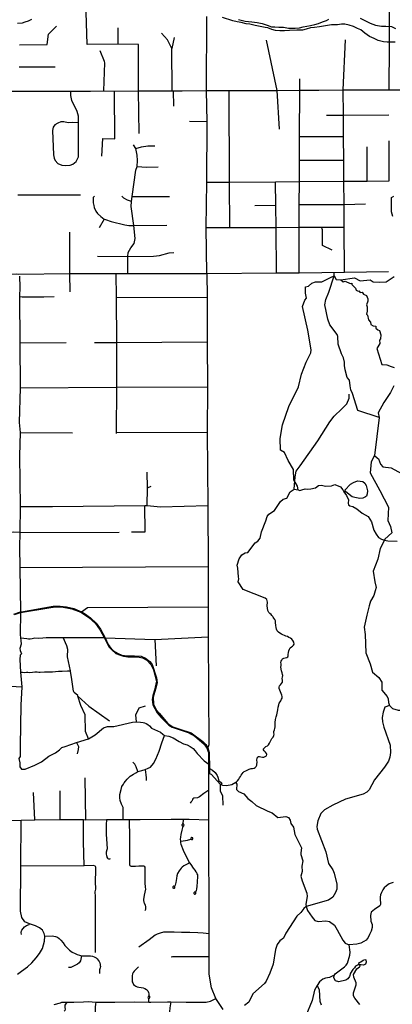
# Model space of a CAD drawing. Header units: millimetres. Extents: x 35 to 72953, y -43 to 70184.
# Tile 183 of 204: x 54024 to 57318, y 24199 to 32918. Entities that reach past the tile are written whole.
import ezdxf

# ---------------------------------------------------------------- set-up
doc = ezdxf.new("R2010")
doc.units = ezdxf.units.MM
for name, color, linetype in [('roads_2', 2, 'Continuous'), ('roads_3', 3, 'Continuous'), ('water', 7, 'Continuous')]:
    doc.layers.add(name, color=color, linetype=linetype)

msp = doc.modelspace()

# ---------------------------------------------------------------- linework, layer by layer
at = {"layer": 'roads_2'}
for points in [[(57290.7, 32295.12), (57293.94, 32695.01), (57294.86, 32900.34), (57292.64, 33231.43), (57292.85, 33366.93), (57290.2, 33508.18), (57291.61, 33608.14), (57290.29, 33844.69), (57290.54, 34025.31)], [(52416.18, 30661.79), (52735.44, 30660.66), (52867.21, 30660.21), (52975.44, 30661.87), (53135.6, 30661.81), (53215.41, 30661.98), (53347.36, 30661.83), (53505.4, 30663.24), (53683.92, 30664.23), (53996.83, 30665.92), (54010, 30664.98), (54467.43, 30669.85), (54873.18, 30671.5), (54980.02, 30671.22), (55678.32, 30671.13), (56294.05, 30676.09), (56493.31, 30676.59), (56894.86, 30681.02), (57285.94, 30687.87)]]:
    msp.add_lwpolyline(points, dxfattribs=at)
at = {"layer": 'roads_3'}
for points in [[(55073.89, 32696.4), (54893.28, 32699.35), (54620.93, 32698.31), (54610.41, 32985.6)], [(55678.32, 30671.13), (55673.4, 31077.19), (55677.91, 31478.11), (55681.22, 32013.85), (55674.09, 32290.14), (55676.81, 32946.8)], [(54021.7, 32694.85), (54266.77, 32698.57), (54278.79, 32789.24), (54285.74, 32799.12), (54348.73, 32859.11)], [(54893.28, 32699.35), (54893.51, 32845.31)], [(55370.9, 32287.31), (55370.15, 32663.89), (55329.99, 32739.17), (55276, 32799.42)], [(55080.05, 31910.54), (55075.09, 32287.4), (55073.89, 32696.4)], [(55388.28, 32760.78), (55370.15, 32663.89)], [(56300.2, 32292), (56207.04, 32736.1)], [(56885.23, 32296.21), (56904.19, 32737.86)], [(54768.56, 32287.19), (54776.95, 32534.76), (54772.19, 32548.73), (54736.08, 32643.21)], [(54337.74, 32497.83), (54020.16, 32496.2)], [(56493.31, 30676.59), (56494.87, 31079.21), (56495.65, 31280.69), (56496.4, 31484.41), (56497.16, 31672.76), (56497.98, 31883.37), (56499.56, 32292.11), (56499.95, 32393.2)], [(52419.2, 32282.33), (52810.76, 32280.78), (53138, 32283.08), (53269.79, 32281.53), (53552.24, 32284.39), (54015.87, 32285.09), (54051.72, 32285.81), (54180.07, 32285.93), (54474.47, 32285.84), (54649.95, 32286.12), (54768.56, 32287.19), (54863.22, 32285.45), (55075.09, 32287.4), (55370.9, 32287.31), (55379.29, 32287.31), (55459.6, 32288.14), (55674.09, 32290.14), (55875.97, 32289.68), (56300.2, 32292), (56499.56, 32292.11), (56669.25, 32293.88), (56885.23, 32296.21), (57290.7, 32295.12)], [(54544.97, 32003.65), (54542.71, 32061.92), (54531.57, 32105.02), (54483.08, 32201.56), (54475.55, 32245.8), (54474.47, 32285.84)], [(54749.55, 31710), (54758.26, 31864.47), (54863.39, 31862.3), (54863.22, 32285.45)], [(55379.29, 32287.31), (55382.15, 32150.39)], [(55880.69, 31077.7), (55879.12, 31479.66), (55875.97, 32289.68)], [(56322.06, 31949.48), (56300.2, 32292)], [(56894.86, 30681.02), (56892.49, 31080.24), (56891.28, 31281.81), (56890.05, 31487.46), (56888.95, 31672.65), (56885.81, 31882.63), (56886.57, 32072.69), (56885.23, 32296.21)], [(57290.7, 32295.12), (57978.86, 32296.3), (58818.99, 32297.8), (59704.71, 32300.83), (60112.95, 32293.9), (60254.2, 32291.94), (60486.2, 32288.92), (60499.5, 32296.29)], [(54544.61, 31702.95), (54544.97, 32003.65), (54490.28, 32005.96), (54452.67, 32005.55), (54414.02, 32012), (54386.68, 32012.49), (54359.28, 32002.56), (54333.84, 31987.8), (54319.92, 31966.61), (54314.17, 31936.82), (54323.04, 31719.95), (54327.3, 31691.41), (54337.55, 31670.28), (54361.3, 31645.38), (54395.45, 31630.18), (54432.76, 31626.46), (54470.7, 31630.83), (54493.56, 31637.92), (54522.19, 31661.73), (54544.61, 31702.95)], [(55681.22, 32013.85), (55524.91, 32015.24)], [(56736.3, 32072.34), (56886.57, 32072.69), (57287.63, 32073.8)], [(56497.98, 31883.37), (56885.81, 31882.63)], [(57289.4, 31490.57), (57289.99, 31843.44)], [(54980.02, 30671.22), (54980.11, 30821.97), (54983.46, 30855.83), (55005.08, 30896.83), (55034.56, 30935.56), (55045.11, 30980.1), (55032.91, 31095.98), (55010.63, 31264.79), (55011.06, 31307.05), (55018.74, 31351.66), (55050.71, 31585.56), (55062.15, 31618.31), (55065.18, 31671.71), (55063.31, 31718.26), (55049.35, 31775.94), (55031.2, 31810.35)], [(55049.35, 31775.94), (55102, 31791.01), (55156.11, 31800.67), (55218.4, 31801.34)], [(57096.02, 31489.06), (57096.74, 31683.75), (57096.46, 31791.05)], [(56497.16, 31672.76), (56888.95, 31672.65)], [(55062.15, 31618.31), (55145.69, 31612.57), (55247.81, 31614.07)], [(55677.91, 31478.11), (55879.12, 31479.66), (56286.37, 31482.79), (56496.4, 31484.41), (56890.05, 31487.46), (57096.02, 31489.06), (57289.4, 31490.57)], [(56294.05, 30676.09), (56290.22, 31078.68), (56288.37, 31273.18), (56286.37, 31482.79)], [(54007.78, 31366.29), (54561.82, 31366.1)], [(54685.18, 31356), (54673.6, 31342.49), (54672.44, 31328.21), (54672.6, 31314.72), (54673.84, 31294.62), (54678.54, 31273.61), (54683.22, 31255.86), (54696.99, 31222.08), (54712.86, 31200.17), (54740.95, 31173.92), (54769.6, 31152.22), (54783.31, 31148.31), (54833.52, 31131.27), (54954.37, 31099.67), (54989.45, 31095.92), (55032.91, 31095.98), (55325.95, 31099.06)], [(55011.06, 31307.05), (54975.62, 31319.96), (54945, 31338.13), (54925.62, 31355.64)], [(55018.74, 31351.66), (55347.94, 31351.69)], [(57323.55, 31174.17), (57311.86, 31214.79), (57310.77, 31344.36), (57332.28, 31353.68)], [(56288.37, 31273.18), (56101.39, 31268.54)], [(56495.65, 31280.69), (56891.28, 31281.81), (57082.44, 31285.56)], [(54769.6, 31152.22), (54726.68, 31075.71)], [(55673.4, 31077.19), (55880.69, 31077.7), (56290.22, 31078.68), (56494.87, 31079.21), (56691.02, 31079.72), (56892.49, 31080.24)], [(56786.46, 30875.43), (56701.54, 30919.55), (56701.19, 31057.55), (56691.02, 31079.72)], [(54469.02, 30507.77), (54467.43, 30669.85), (54466.68, 31037.03)], [(54712.49, 30822.37), (54980.11, 30821.97), (55207.97, 30822.54), (55260.84, 30829.15), (55345.04, 30853.55), (55387.22, 30855.16)], [(54022.43, 30646.91), (54024.06, 30550.54), (54021.2, 30465.28), (54024.45, 30056.19), (54028.89, 29658.88), (54018.98, 29351.92), (54027.72, 29261.69), (54023.01, 29056.96), (54027.8, 28606.81), (54025.36, 28377.58), (54022.44, 28246.42), (54025.73, 28066.94), (54029.37, 27673.62), (54029.43, 27667.04), (54029.12, 27474.91), (54029.74, 27445.21), (54033.36, 27421.56), (54035.22, 27388.53), (54023.7, 27348.64), (54028.5, 27332.69), (54038.98, 27303.38), (54035.95, 27298.84), (54028.38, 27291.93), (54026.06, 27253.41), (54031.11, 27138.8), (54043.71, 27011.45)], [(54873.18, 30671.5), (54876.21, 30458.84), (54879.65, 30058.12), (54878.13, 29663.21), (54877.63, 29262.9), (54877.38, 29252.37)], [(55678.32, 30671.13), (55681.99, 30459.47), (55682.12, 30065.65), (55684.94, 29666.85), (55682.18, 29264.06), (55688.23, 28614.84), (55689.6, 28076.97), (55690.75, 27718.91), (55690.04, 27453.17), (55691.6, 26981.78), (55694.93, 26496.75), (55694.3, 26486.57), (55691.11, 26476.48), (55685.68, 26469.93), (55681.73, 26465.18)], [(56486.01, 28754.37), (56480.63, 28786.01), (56448.13, 28843.28), (56443.85, 28934.84), (56398.15, 29014.23), (56363.6, 29085.59), (56330.49, 29105.48), (56326.36, 29210.22), (56346.04, 29330.54), (56403.02, 29491.2), (56489.54, 29665.49), (56516.56, 29778.26), (56555.28, 29884.31), (56598.6, 29967), (56602.31, 29993.28), (56572.19, 30168.81), (56523.13, 30376.95), (56546.24, 30435.37), (56558.33, 30452.51), (56552.15, 30495.76), (56552.01, 30551.09), (56578.54, 30556.83), (56606.81, 30584.07), (56638.16, 30597.12), (56695.26, 30596.95), (56773.18, 30636.11), (56803.9, 30650.3), (56823.34, 30618.22), (56864.58, 30613.39), (56983.43, 30631.26), (57035.45, 30604.2), (57121.54, 30615.24), (57148.78, 30597.83), (57205.59, 30592.94), (57265.22, 30596.84), (57334.79, 30644.04)], [(57202.03, 29395.64), (57013.8, 29458.55), (56964.89, 29608.35), (56951.67, 29639.51), (56944.5, 29674.71), (56940.54, 29725.78), (56919.84, 29749.56), (56901.11, 29817.24), (56895.07, 29855.8), (56895.75, 29886.28), (56887.26, 29924.06), (56869.08, 29960.04), (56839.37, 30044.76), (56835.8, 30112.48), (56829.72, 30130.75), (56765.33, 30217.05), (56747.12, 30264.56), (56722.95, 30391.53), (56730.93, 30440.21), (56758.47, 30505.46), (56803.9, 30650.3)], [(56803.9, 30650.3), (56804.46, 30673.65)], [(56803.9, 30650.3), (56823.34, 30618.22), (56864.58, 30613.39), (56883.45, 30597.58), (56902.14, 30603.66), (56945.17, 30581.13), (56960.32, 30583.18), (56959.34, 30573.12), (56993.79, 30540.51), (56999.91, 30521.91), (57016.6, 30513.9), (57022.67, 30515.43), (57035.34, 30503.38), (57051.51, 30503.93), (57062.68, 30486.86), (57091.52, 30475.36), (57103.22, 30447.21), (57102.77, 30424.58), (57088.7, 30393.86), (57094.82, 30374.25), (57096.93, 30335.52), (57088.91, 30311.36), (57099.55, 30301.32), (57108.76, 30260.08), (57126, 30238), (57128.07, 30218.89), (57149.34, 30206.36), (57172.59, 30204.91), (57173.65, 30185.3), (57189.36, 30170.25), (57206.06, 30165.26), (57215.76, 30128.05), (57214.34, 30090.83), (57204.26, 30079.23), (57209.04, 30049.81), (57182.15, 30006.95), (57225.9, 29864.03), (57271.07, 29862.74), (57308.45, 29846.29), (57334.17, 29838.73)], [(54021.2, 30465.28), (54045.93, 30463.45), (54109.23, 30462.53), (54235.49, 30464.95), (54329.58, 30466.24)], [(54876.21, 30458.84), (55681.99, 30459.47)], [(54024.45, 30056.19), (54435.58, 30058.4)], [(54686.44, 30058.78), (54879.65, 30058.12)], [(54879.65, 30058.12), (55682.12, 30065.65)], [(54028.89, 29658.88), (54878.13, 29663.21), (55684.94, 29666.85)], [(57330.91, 29675.79), (57303.46, 29615.98), (57243, 29527.03), (57192.91, 29436.78), (57202.03, 29395.64), (57160.44, 29057.42), (57131.26, 29003.01), (57123.79, 28904.2), (57209.48, 28748.8), (57283.57, 28600.23), (57279.22, 28482.12), (57303.63, 28428.86), (57315.45, 28374.77), (57253.65, 28318.81), (57249.53, 28308.19)], [(56450.23, 28760.62), (56459.72, 28871.03), (56469.68, 28919.28), (56504.05, 28968.36), (56658.81, 29188.67), (56766.2, 29355.54), (56804.9, 29408.07), (56872.3, 29473.31), (56916.77, 29516.55), (56936.8, 29566.59), (56936.72, 29600.4)], [(54027.72, 29261.69), (54490.92, 29260.42)], [(54877.63, 29262.9), (55682.18, 29264.06)], [(57160.44, 29057.42), (57183.75, 29039.37), (57195.28, 29029.31), (57212.84, 28981.03), (57235.99, 28957.81), (57307.83, 28948.46), (57400.98, 28900.27)], [(55150.84, 28615.11), (55153.8, 28772.75), (55150.48, 28911.87)], [(55153.8, 28772.75), (55184.96, 28786.97)], [(55935.48, 26162.32), (55950.62, 26177.47), (55962.2, 26192.09), (55968.25, 26203.68), (55976.3, 26217.28), (55982.34, 26229.38), (55989.9, 26240.47), (55998.47, 26252.58), (56007.55, 26259.64), (56023.21, 26266.21), (56054.03, 26280.39), (56069.69, 26286.97), (56083.34, 26287.5), (56095.98, 26289.55), (56106.59, 26296.12), (56114.65, 26306.2), (56119.68, 26315.78), (56121.17, 26326.86), (56122.15, 26340.95), (56120.07, 26363.59), (56122.56, 26376.69), (56126.58, 26386.76), (56134.66, 26393.82), (56142.75, 26394.35), (56155.91, 26390.86), (56169.06, 26388.87), (56183.22, 26388.91), (56194.84, 26393.97), (56204.43, 26400.54), (56208.95, 26410.11), (56205.9, 26420.17), (56195.76, 26432.23), (56185.11, 26443.27), (56179.52, 26452.81), (56179.5, 26460.36), (56185.04, 26468.43), (56200.18, 26482.06), (56213.82, 26488.64), (56223.91, 26497.22), (56232.48, 26511.83), (56240.52, 26527.95), (56246.05, 26540.55), (56254.11, 26552.65), (56263.69, 26565.75), (56269.72, 26578.86), (56272.73, 26589.94), (56270.68, 26603.02), (56270.65, 26615.6), (56275.67, 26629.2), (56279.18, 26642.29), (56283.19, 26655.39), (56281.12, 26675), (56281.07, 26694.63), (56284.55, 26721.31), (56290.05, 26744.48), (56298.09, 26761.61), (56301.3, 26776.99), (56301.74, 26793.17), (56304.88, 26807.19), (56309.75, 26830.09), (56314.81, 26849.77), (56318, 26865.12), (56326.26, 26878.55), (56332.67, 26887.5), (56339.73, 26900.1), (56343.74, 26911.19), (56343.71, 26924.28), (56341.14, 26936.85), (56323.85, 26981.59), (56318.24, 26996.18), (56316.7, 27006.74), (56321.22, 27019.33), (56329.79, 27029.41), (56339.38, 27039.5), (56346.43, 27050.59), (56347.39, 27068.21), (56343.81, 27083.8), (56346.81, 27095.89), (56349.81, 27110.99), (56348.78, 27120.54), (56344.19, 27134.12), (56337.36, 27152.76), (56333.38, 27183.45), (56334.92, 27199.52), (56335.4, 27213.61), (56333.85, 27226.19), (56334.83, 27237.26), (56341.38, 27247.35), (56348.44, 27257.93), (56359.54, 27263.5), (56371.67, 27266.54), (56384.3, 27269.09), (56393.39, 27276.15), (56398.43, 27284.72), (56398.4, 27296.8), (56400.38, 27312.92), (56403.37, 27328.52), (56407.89, 27344.13), (56413.92, 27356.72), (56425.53, 27365.81), (56435.13, 27371.37), (56444.71, 27379.95), (56449.74, 27389.52), (56446.66, 27405.11), (56440.06, 27419.18), (56430.42, 27433.76), (56419.28, 27440.78), (56402.07, 27447.28), (56390.42, 27454.8), (56376.74, 27460.29), (56363.59, 27464.79), (56348.91, 27470.29), (56337.26, 27477.81), (56324.1, 27485.32), (56310.93, 27495.36), (56301.29, 27504.89), (56295.69, 27519.47), (56291.11, 27535.57), (56287.52, 27553.17), (56285.94, 27580.84), (56285.4, 27593.92), (56279.8, 27606.49), (56271.18, 27617.03), (56265.09, 27627.08), (56261.05, 27633.95), (56254, 27642.76), (56246.33, 27650.06), (56234.56, 27659.8), (56225.35, 27669.12), (56216.89, 27686.01), (56210.67, 27728.86), (56213.92, 27761.26), (56207.9, 27783.69), (56195.25, 27795.56), (56000.75, 27870.91), (55956.38, 27939.45), (55960.31, 27967.68), (55958.54, 27983.45), (55951.81, 28060.63), (55946.83, 28087.28), (55963.13, 28144.56), (55987.71, 28178.76), (56016.89, 28196.07), (56040.37, 28199.57), (56104.27, 28284.48), (56130.63, 28298.87), (56150.75, 28328.03), (56160.98, 28383.73), (56200.39, 28478.75), (56212.37, 28517.98), (56227.71, 28540.18), (56276.53, 28571.52), (56304.77, 28616.8), (56331.06, 28652.6), (56352.21, 28672.09), (56385.99, 28681.51), (56416.36, 28738.26), (56450.23, 28760.62), (56486.01, 28754.37), (56501.75, 28750.15), (56517.38, 28753.77), (56548.1, 28763.93), (56571.58, 28761.8), (56596.52, 28762.76), (56637.95, 28772.03), (56665.2, 28791.75), (56691.92, 28796.92), (56726.54, 28786.44), (56779.8, 28788.74), (56810.18, 28801.59), (56861.35, 28782)], [(56861.35, 28782), (56880.58, 28754.91)], [(57032.1, 28679.28), (56986.47, 28685.48), (56962.69, 28693.96), (56907.26, 28736.71), (56898.18, 28750.77), (56949.41, 28804.55), (56976.32, 28821.02), (57011.06, 28834.3), (57057.92, 28827.55), (57075.58, 28812.74), (57088.26, 28792.71), (57098.66, 28744.96), (57097.4, 28720.02), (57090.58, 28698.72), (57082.68, 28691.49), (57057.07, 28682.23), (57032.1, 28679.28)], [(56880.58, 28754.91), (56890.86, 28735.59), (56912.7, 28705.23), (56932.26, 28664.7), (56927.01, 28637.45), (56931.26, 28621.48), (56941.53, 28613.03), (56968.05, 28608.04), (57006.08, 28587.03), (57051.65, 28548.43), (57106.05, 28518.65), (57133.21, 28472.13), (57153.96, 28396.41), (57176.51, 28362.09), (57195.49, 28332.39), (57221.79, 28316.48), (57249.53, 28308.19), (57278.46, 28303.29), (57362.49, 28299.94)], [(54027.8, 28606.81), (54314.16, 28608.37), (55130.96, 28615.06), (55150.84, 28615.11), (55267.96, 28604.06), (55688.23, 28614.84)], [(55134.25, 28384.12), (55130.96, 28615.06)], [(54025.36, 28377.58), (53970.32, 28378.9), (53895.98, 28372.96), (53859.14, 28367.47), (53823.78, 28361.33), (53774.85, 28359.3), (53723.78, 28365.28), (53680.8, 28377.46), (53639.3, 28393.67), (53594.43, 28413.52), (53545.91, 28430.8), (53467.12, 28450.1), (53423.71, 28452.22), (53371.6, 28453.06), (53312.9, 28455.8)], [(54025.36, 28377.58), (54903.98, 28379.74)], [(55011.92, 28383.76), (55134.25, 28384.12)], [(57249.53, 28308.19), (57211.1, 28234.39), (57189.1, 28139.74), (57149.93, 28033.96), (57164.33, 27941.41), (57174.57, 27891.12), (57167.58, 27858.89), (57153.52, 27819.61), (57124.33, 27769.22), (57112.29, 27728.93), (57093.3, 27644.35), (57068.29, 27539.61), (57078.56, 27474.21), (57085.05, 27312.19), (57121.72, 27212.65), (57143.14, 27140.24), (57197.87, 27093.08), (57226.29, 27051.89), (57224.46, 26981.43), (57273.14, 26925.19), (57280.29, 26903.07), (57285.42, 26872.89), (57294.6, 26844.73), (57252.72, 26828.81), (57237.46, 26785.99), (57229.48, 26739.74), (57231.84, 26701.28), (57242.05, 26652.54), (57299.02, 26494.51), (57302.02, 26430.22), (57296.47, 26386.98), (57283.64, 26353.47), (57248.82, 26297.51), (57161.52, 26186.55), (57113.2, 26099.3), (57092.51, 26077.96), (57061.46, 26058.49), (56905.45, 26014.3), (56792.08, 25963.8), (56718.28, 25920.49), (56685.27, 25888.71), (56659.6, 25823.46), (56650.39, 25774.78), (56652.81, 25749.73), (56731.09, 25550.74), (56752.76, 25446.49), (56792.97, 25388.51), (56803.89, 25360.27), (56826.86, 25261.56), (56826.78, 25220), (56816.95, 25190.26), (56792.55, 25148.74), (56754.71, 25122.49), (56557.46, 25064.08), (56534.57, 25047.45), (56508.45, 25011.8), (56475.53, 24980.79), (56377.85, 24829.01), (56355.9, 24785.73), (56324.18, 24762.04), (56300.88, 24728.28), (56286.85, 24685.8), (56264.73, 24555.72), (56236.65, 24474.73), (56203.63, 24404.04), (56187.75, 24382.49), (56084.63, 24293.01), (56050.4, 24219.21), (56012.57, 24188.74)], [(54025.73, 28066.94), (55689.6, 28076.97)], [(53970.9, 27654), (54029.37, 27673.62), (54038.59, 27675.55), (54319.38, 27723.48), (54380.81, 27724.89), (54438.47, 27717.97), (54502.22, 27703.27), (54570.11, 27675.08), (54596.11, 27660.47), (54648.79, 27621.34), (54698.95, 27573.4), (54737.24, 27522.28), (54778.34, 27445.61), (54806.59, 27386.46), (54821.81, 27364.1), (54853.73, 27329.31), (54888.68, 27308.51), (54927.9, 27291.64), (54975.95, 27283.71), (55039.67, 27284.87), (55096.31, 27280.47), (55135.79, 27264.81), (55174.29, 27234.86), (55194.34, 27207.72), (55234.32, 27088.56), (55238.22, 27045.53), (55231.46, 27009.9), (55203.29, 26917.99), (55205.62, 26855.39), (55232.95, 26802.98), (55255.55, 26776.1), (55332.38, 26685.7), (55378.21, 26656.86), (55440.97, 26635.38), (55538.63, 26602.5), (55643.5, 26524.76), (55669.61, 26499.05), (55685.68, 26469.93), (55699.61, 26429.93), (55701, 26288.36), (55701.88, 26241.33)], [(53977.89, 27650.83), (54029.43, 27667.04), (54298.57, 27711.55), (54343.75, 27718.35), (54393.21, 27717.32), (54484.43, 27701.84), (54564.52, 27670.9), (54636.25, 27623.01), (54693.05, 27569.95), (54734.15, 27511.81), (54771.81, 27445.84), (54815.32, 27360.76), (54840.36, 27333.88), (54874.74, 27306.82), (54906.35, 27292.22), (54940.15, 27281.47), (54978.62, 27275.61), (55063.78, 27276.35), (55109.28, 27267.43), (55148.93, 27245.9), (55182.46, 27209.28), (55206.07, 27160.85), (55232.27, 27059.94), (55216.33, 26980.92), (55199.63, 26933.01), (55195.99, 26897.41), (55201.18, 26849.6), (55239.75, 26780.9), (55274.79, 26737.64), (55341.12, 26671.85), (55371.61, 26654.19), (55513.97, 26606.31), (55572.5, 26573.42), (55652.31, 26505.37), (55681.73, 26465.18)], [(54564.52, 27670.9), (54570.11, 27675.08), (54621.79, 27713.68), (55690.75, 27718.91)], [(54029.74, 27445.21), (54059.97, 27440.26), (54085.76, 27438.7), (54100.67, 27436.02), (54116.18, 27435.47), (54135.17, 27438.05), (54157.29, 27443.34), (54192.54, 27442.2), (54228.4, 27442.9), (54257.81, 27446.92), (54317.85, 27447.37), (54409.35, 27446.7), (54771.81, 27445.84), (54778.34, 27445.61), (55217.42, 27430.19), (55690.04, 27453.17)], [(54631.13, 26549.76), (54604.56, 26613.8), (54601.58, 26761.11), (54563.3, 26844.82), (54538.51, 26926.9), (54536.42, 26933.65), (54505.72, 26960.3), (54499.09, 26972.81), (54482.6, 27096.06), (54472.65, 27145.35), (54471.49, 27151.34), (54447.43, 27275.58), (54445.71, 27297.9), (54450.21, 27323.79), (54449.38, 27340.75), (54440.14, 27371.88), (54409.35, 27446.7)], [(55217.42, 27430.19), (55229.95, 27195.22)], [(54031.11, 27138.8), (54048.82, 27138.72), (54063.53, 27136.93), (54083.6, 27139.71), (54096.93, 27140.05), (54113.94, 27138.26), (54138.01, 27139.22), (54158.53, 27141.86), (54176.77, 27141.75), (54191.64, 27140.11), (54204.2, 27140.29), (54242.36, 27141.76), (54313.78, 27143.14), (54340.74, 27145.33), (54368.01, 27148.75), (54399.88, 27149.43), (54447.08, 27151.37), (54471.49, 27151.34)], [(52603.97, 27042.42), (53229.85, 27030), (53365.51, 27032.16), (53411.39, 27037.7), (53424.36, 27034.55), (53491.36, 27037.75), (53640.46, 27033.73), (54043.71, 27011.45)], [(54043.71, 27011.45), (54033.01, 26849.22), (54028.42, 26486.87), (54028.88, 26392.85), (54016.51, 26374.49)], [(54538.51, 26926.9), (54633.54, 26839), (54818.23, 26709.52)], [(55055.2, 26699.09), (55050.85, 26762.61), (55079.17, 26824.08), (55136.06, 26843.06)], [(57294.6, 26844.73), (57320.96, 26817.63), (57369.54, 26803.65), (57399.89, 26803.73), (57432.31, 26777.65), (57441.58, 26714.27), (57480.18, 26646.93), (57528.81, 26618.88), (57596.59, 26607.98), (57596.64, 26590.87), (57599.72, 26574.78), (57595.71, 26561.68), (57598.79, 26544.57), (57584.63, 26543.54), (57576.56, 26535.46), (57575.62, 26508.29), (57587.81, 26489.19), (57597.93, 26486.2)], [(54016.51, 26374.49), (54025.42, 26337.77), (54024.62, 26300.95), (54040.61, 26282.29), (54070.55, 26281.01), (54158.64, 26316.1), (54214.88, 26346.32), (54279.73, 26397.23), (54339.74, 26425.18), (54374.05, 26453.06), (54395.61, 26472.99), (54425.01, 26483.07), (54526.58, 26516.17), (54631.13, 26549.76), (54691.73, 26586.2), (54763.39, 26648.2), (54800.53, 26659.76), (54829, 26657.66), (54855.87, 26657.73), (55019.95, 26697.03), (55055.2, 26699.09), (55091.25, 26698.29), (55114.2, 26695.77), (55128.25, 26692.05), (55141.39, 26685.3), (55156.56, 26678.05), (55171.99, 26665.02), (55188.95, 26643.7), (55215.75, 26631.7), (55268.56, 26608.97), (55288.43, 26592.16), (55304.95, 26579.95), (55343.42, 26574.2), (55380.48, 26558.13), (55433.66, 26527.23), (55472.34, 26506.92), (55502.91, 26497.94), (55529.55, 26481.87), (55558.28, 26464.67), (55576.01, 26444.6), (55594.24, 26418.78), (55654.91, 26356.33), (55695.23, 26324.29)], [(54526.58, 26516.17), (54543.29, 26482.36), (54541.79, 26455.82), (54532.3, 26418.45)], [(54937.66, 25834.93), (54939.07, 25917.58), (54937.06, 25940.84), (54924.4, 25970.67), (54912.08, 26004.93), (54908.59, 26026.77), (54909.42, 26057.91), (54919.35, 26101.18), (54928.12, 26126.83), (54940.38, 26147.98), (54946.4, 26159.35), (54958.36, 26175), (54974.08, 26193.82), (55001.64, 26220.06), (55029.45, 26238.25), (55050.08, 26249.38), (55069.36, 26259.94), (55103.39, 26269.8), (55131.81, 26277.19), (55159.5, 26289.36), (55179.17, 26300.2), (55206.1, 26330.04), (55228.24, 26369.17), (55255.32, 26440.42), (55279.14, 26513.51), (55304.95, 26579.95)], [(55822.74, 24152.99), (55758.93, 24249.6), (55718.56, 24344.38), (55699.22, 24465.23), (55699.28, 24620.64), (55699.35, 24796.02), (55699.19, 24822.54), (55695.89, 25834.07), (55696.78, 26095.53), (55695.09, 26244.48), (55695.23, 26324.29), (55695.99, 26425.96), (55681.73, 26465.18)], [(55069.36, 26259.94), (55053.78, 26302.55), (55041.89, 26325.48), (55022.97, 26342.08)], [(55131.81, 26277.19), (55138.52, 26230.74), (55143.15, 26204.01), (55140.87, 26180.83)], [(55935.48, 26162.32), (55900.02, 26141.67), (55851.92, 26133.3), (55820.44, 26136.5), (55803.03, 26144.27), (55796.11, 26147.36), (55718.7, 26234.19), (55701.88, 26241.33), (55695.09, 26244.48)], [(55701, 26288.36), (55727.06, 26271.2), (55750.61, 26251.24), (55770.14, 26225.11), (55776.76, 26209.79), (55785.18, 26178.6), (55811.77, 26159.29), (55803.03, 26144.27)], [(54609.1, 25833.46), (54601.4, 26203.59)], [(55935.48, 26162.32), (55942.29, 26147.66), (55940.81, 26102.52), (55959.26, 26082.03), (56006.76, 26062.78), (56039.52, 26022.3), (56076.21, 25995.04), (56114.03, 25958.93), (56218.11, 25910.71), (56256.23, 25895.62), (56306.79, 25853.7), (56378.11, 25861.24), (56401.66, 25852.02), (56415.21, 25828.3), (56420.82, 25800.33), (56443.4, 25768.16), (56456.93, 25702.65), (56515.06, 25583.83), (56509.1, 25541.25), (56509, 25526.57), (56527.02, 25468.99), (56518.12, 25423.74), (56520.29, 25374.65), (56508.08, 25332.4), (56520.8, 25293.88), (56561.26, 25184.32), (56565.4, 25154.13), (56555.14, 25086.7), (56557.46, 25064.08), (56567.52, 25029.46), (56608.39, 24971.15), (56633.63, 24942), (56663.11, 24933.33), (56730.06, 24938.35), (56761.99, 24933.64), (56806.12, 24898.49), (56830.15, 24858.34), (56881.03, 24768.6), (56900.69, 24741.78), (56937.1, 24726.68)], [(54158.31, 25831.59), (54144.86, 26073.99)], [(54381.07, 25835.07), (54380.29, 26088.02)], [(55696.78, 26095.53), (55650.83, 26065.11), (55613.96, 26037.21), (55596.67, 26027.39), (55563.67, 26024.13), (55555.68, 26018.5), (55552.84, 26009.09), (55545.6, 25996.83), (55538.07, 25989.86), (55529.67, 25980.51)], [(55796.11, 26147.36), (55795.22, 26089.14), (55818.24, 26046.28), (55820.93, 25962.83)], [(51795.44, 25831.03), (51897.14, 25830.15), (52091.72, 25829.09), (52429.42, 25828.32), (52594.21, 25824.09), (52705.55, 25826.95), (53229.14, 25827.92), (53362.26, 25828.27), (53732.32, 25827.65), (54036.48, 25828.95), (54158.31, 25831.59), (54381.07, 25835.07), (54587.41, 25835.54), (54609.1, 25833.46), (54791.38, 25836.77), (54937.66, 25834.93), (54991.85, 25836.16), (55088.21, 25834.35), (55364.24, 25837.89), (55469.78, 25838.15), (55522.05, 25838.27), (55695.89, 25834.07)], [(54003.34, 24465.61), (54040.43, 24493.43), (54091.91, 24529.76), (54129.43, 24565.79), (54168.71, 24609.26), (54198.96, 24650.53), (54223.97, 24694.53), (54243.98, 24759.31), (54246.4, 24803.79), (54239.85, 24827.53), (54223.78, 24855.56), (54198.75, 24877.22), (54164.57, 24892.99), (54111.02, 24913.14), (54069.37, 24930.5), (54043.24, 24969.1), (54029.37, 25023.08), (54034.27, 25421.82), (54036.48, 25828.95)], [(54592.43, 25425.04), (54589.17, 25642.04), (54587.41, 25835.54)], [(54791.38, 25836.77), (54787.85, 25789.77), (54787.55, 25701.57), (54791.18, 25663.14), (54796.18, 25576.97), (54794.31, 25565.52), (54788.92, 25547.8), (54788.19, 25537.12), (54789.22, 25529.96), (54791.39, 25518.15), (54792.93, 25507.72), (54795.09, 25500.82), (54799.47, 25493.55), (54803.32, 25488.9), (54808.38, 25486.4), (54811.79, 25486.66), (54819.43, 25488.25), (54825.15, 25490.25)], [(54991.85, 25836.16), (54993.65, 25673.61), (54994.97, 25433.7), (54996.92, 25426.93), (55002.11, 25424.45), (55007.65, 25421.8), (55015.23, 25421.09), (55046.98, 25422.43), (55076.65, 25423.96), (55101.14, 25425.32), (55111.09, 25426.7), (55119.62, 25424.73), (55125.49, 25421.96), (55130.7, 25413.89), (55130.34, 25325.53), (55131.21, 25274.8), (55134.16, 25237.5), (55135.27, 25218.67), (55130.43, 25191.14), (55125.31, 25166.26), (55120.35, 25144.41), (55119.12, 25131.22), (55118.51, 25121.54), (55119.03, 25116.13), (55120.69, 25109.6), (55122.46, 25104.71), (55125.14, 25098.05), (55133.39, 25078.34), (55136.2, 25063.53), (55134.72, 25046.31), (55134.62, 25039.15), (55133.49, 25033.24), (55131.49, 25027.84)], [(55469.78, 25838.15), (55466.98, 25795.54)], [(55465.53, 25777.26), (55458.4, 25740.7), (55448.96, 25701.95), (55444.01, 25680.61), (55442.27, 25662.84), (55444.45, 25644.73), (55445.2, 25630.15), (55448.81, 25617.37), (55469.29, 25564.47), (55496.56, 25507.68), (55525.08, 25452.49), (55535.65, 25437.41), (55557.15, 25404.77), (55570.78, 25385.61), (55580.08, 25373.55), (55585.47, 25365.39), (55590.85, 25354.39), (55594.79, 25345.16), (55595.18, 25334.14), (55593.17, 25280.48), (55590.75, 25246), (55587.96, 25220.05), (55584.06, 25206.18), (55580.51, 25197.29), (55577.92, 25192.26)], [(55472.54, 25794.22), (55469.1, 25795.57), (55466.98, 25795.54), (55465.51, 25795.52), (55460.87, 25793.08), (55459.57, 25791.52), (55458.26, 25788.61), (55458.18, 25784.4), (55459.03, 25781.99), (55460.48, 25779.93), (55463.63, 25777.7), (55465.53, 25777.26), (55467.03, 25776.91), (55470.88, 25777.55), (55474.08, 25779.62), (55476.35, 25783.18), (55476.85, 25787.11), (55475.19, 25791.69), (55473.74, 25793.31), (55472.54, 25794.22)], [(55444.45, 25644.73), (55468.23, 25646.71), (55489.43, 25649.15), (55506.97, 25653.47), (55537.02, 25662.11)], [(55550.54, 25674.34), (55547.1, 25675.68), (55543.51, 25675.64), (55538.86, 25673.2), (55537.56, 25671.63), (55536.25, 25668.71), (55536.17, 25664.51), (55537.02, 25662.11), (55538.47, 25660.05), (55541.62, 25657.81), (55545.02, 25657.03), (55548.87, 25657.66), (55552.08, 25659.74), (55554.34, 25663.29), (55554.84, 25667.22), (55553.18, 25671.8), (55551.73, 25673.43), (55550.54, 25674.34)], [(54692.04, 25423.59), (54676.27, 25428.25), (54592.43, 25425.04), (54034.27, 25421.82)], [(54694.87, 24656.46), (54695.25, 24690.89), (54694.22, 24697.81), (54694.56, 24707.87), (54693.62, 24716.07), (54694.63, 24733.58), (54694.5, 24748.17), (54694.6, 24769.48), (54694.15, 24820.96), (54693.9, 24829.81), (54692.72, 24842.35), (54693.63, 24879.79), (54693.97, 24891.66), (54694.92, 25020.6), (54694.93, 25165.35), (54690.97, 25182.6), (54690.07, 25189.26), (54691.2, 25194.24), (54695.69, 25217.68), (54693.99, 25285.82), (54695.64, 25383.85), (54695.37, 25412.29), (54693.76, 25418.14), (54692.04, 25423.59)], [(55525.08, 25452.49), (55514.97, 25445.9), (55497.49, 25438.23), (55475.38, 25425.56), (55460.05, 25413.97), (55450.42, 25403.77), (55432.3, 25380.61), (55418.22, 25356.45), (55411.96, 25336.84), (55408.72, 25314.46), (55402.76, 25278.01), (55397.25, 25254.63), (55395, 25247.59), (55392.53, 25242.04)], [(55391.33, 25242.95), (55387.89, 25244.29), (55384.3, 25244.25), (55379.66, 25241.81), (55378.35, 25240.24), (55377.05, 25237.33), (55376.97, 25233.12), (55377.82, 25230.72), (55379.27, 25228.66), (55382.41, 25226.42), (55385.82, 25225.64), (55389.65, 25226.27), (55392.86, 25228.35), (55395.14, 25231.9), (55395.64, 25235.83), (55393.98, 25240.41), (55392.53, 25242.04), (55391.33, 25242.95)], [(57324.86, 25278.38), (57289.71, 25266.15), (57267.37, 25249), (57247.5, 25230.32), (57233.96, 25212.04), (57223.57, 25188.4)], [(55577.92, 25192.26), (55574.47, 25193.61), (55570.88, 25193.56), (55566.25, 25191.13), (55564.93, 25189.56), (55563.64, 25186.64), (55563.55, 25182.44), (55564.41, 25180.04), (55565.86, 25177.98), (55569, 25175.74), (55572.4, 25174.96), (55576.24, 25175.59), (55579.45, 25177.67), (55581.72, 25181.22), (55582.23, 25185.15), (55580.56, 25189.73), (55579.11, 25191.36), (55577.92, 25192.26)], [(57215.09, 25168.06), (57212.38, 25146.44), (57210.96, 25123.09), (57213.72, 25098.6), (57213.04, 25083), (57207.23, 25071.12), (57160.19, 25038.88), (57144.88, 25027.99), (57132.53, 25014.85), (57126.78, 24984.66), (57128.27, 24936.83), (57139.69, 24906.35), (57141.37, 24878.45), (57131.15, 24846.77), (57117.84, 24817.97), (57105.01, 24792.02), (57085.89, 24767.58), (57067.4, 24754.05), (57039.12, 24740.52), (57003.34, 24732.75), (56937.1, 24726.68)], [(57223.57, 25188.4), (57215.09, 25168.06)], [(54038.32, 24817.89), (54037.83, 24834.05), (54038.71, 24850.23), (54042.18, 24856.95), (54067.34, 24886.02), (54082.54, 24898.39), (54106.29, 24905.15), (54111.02, 24913.14)], [(54246.4, 24803.79), (54309.88, 24805.9), (54340.31, 24800.3), (54356.46, 24793.82), (54371.3, 24782.28), (54388.15, 24765.76), (54407.25, 24743.03), (54423.62, 24720.91), (54435.32, 24708.15), (54445.76, 24695.55), (54464.44, 24679.37), (54488.22, 24662.16), (54513.3, 24648.34), (54531.58, 24641.08), (54551.97, 24634.81), (54568.96, 24629.34), (54591.29, 24628.24), (54611.83, 24627.64), (54637.75, 24628.19), (54650.79, 24627.73), (54666.13, 24625.99), (54682.93, 24620.67), (54700.4, 24610), (54709.22, 24602.4), (54718.54, 24591.23), (54726.88, 24579.24), (54731.81, 24565.13), (54735.42, 24551.03), (54736.42, 24542.43), (54736.78, 24533.18), (54734.52, 24521.33), (54729.98, 24505.74), (54729.04, 24496.33), (54727.74, 24490.17), (54729.25, 24471.99)], [(55699.19, 24822.54), (55646.04, 24828.11), (55598.58, 24831.77), (55526.92, 24833.72), (55454.13, 24835.28), (55390.71, 24837.22), (55314.63, 24838.14), (55293.88, 24837.88), (55266.49, 24830.32), (55238.56, 24820.3), (55222.12, 24812.31), (55166.95, 24771.13), (55076.81, 24704.44)], [(57017.16, 24549.83), (57021.73, 24560.41), (57028.18, 24568.8), (57039.4, 24576.07), (57060.61, 24590.21), (57076.22, 24597.3), (57085.39, 24591.78), (57086.96, 24573.67), (57079.86, 24555.53), (57064.27, 24545.42), (57043.02, 24547.89), (57028.26, 24548.99), (57017.16, 24549.83), (56993.94, 24537.6), (56982.68, 24522.16), (56970.14, 24505.92), (56949.41, 24474.4), (56938.91, 24445.15), (56923.69, 24423.76), (56906.31, 24413.58), (56844.63, 24398.21), (56816.86, 24406.58), (56801.35, 24432.91), (56804.46, 24455.2), (56813.04, 24468.75), (56894.4, 24532.34), (56910.76, 24546.63), (56923.18, 24563.13), (56943.65, 24633.79), (56946.57, 24660.54), (56937.1, 24726.68)], [(54568.96, 24629.34), (54560.17, 24585.39), (54550.23, 24565.17), (54535.26, 24554.06), (54511.03, 24541.64), (54476.83, 24524.84), (54455.68, 24524.19)], [(55699.28, 24620.64), (55375.95, 24620.08), (55363.04, 24617.54)], [(55074.52, 24529.78), (55050.82, 24507.23), (55036.56, 24492.51), (55026.22, 24479.41), (55022.09, 24468.39), (55018.21, 24452.32), (55018.24, 24439.01), (55017.36, 24423.63), (55017.62, 24410.1), (55019.49, 24399.08), (55023.2, 24390.37), (55031.3, 24374.79), (55041.01, 24366.09), (55049.78, 24359.46), (55060.87, 24354.21), (55077.94, 24350.8), (55097.54, 24347.87), (55115.08, 24344.47), (55130.31, 24339), (55145.55, 24328.94), (55155.48, 24318.18), (55162.21, 24304.65), (55166.62, 24291.36), (55165.96, 24277.17)], [(57032.29, 24198.51), (56987.83, 24253.49), (56976.37, 24274.74), (56975.83, 24300.46), (56998.46, 24373.01), (56998.51, 24390.3), (56977.27, 24439.02), (56976.64, 24463.3), (57004.7, 24514.47), (57017.64, 24520.86), (57028.85, 24529.73), (57033.94, 24535.78), (57028.26, 24548.99)], [(56804.46, 24455.2), (56791.14, 24451.98), (56764.09, 24438.03), (56726.2, 24430.29), (56703.13, 24420.48), (56675.09, 24396.8), (56654.15, 24364.49), (56629.26, 24322.97), (56608.37, 24233.79), (56554.59, 24096.76)], [(56691.16, 24192.77), (56679.01, 24224.55), (56675.55, 24328.29), (56654.15, 24364.49)], [(54326.94, 24197.92), (54384.74, 24213.1), (54395.1, 24217.78), (54403.43, 24218.89), (54440.44, 24217.56), (54503.58, 24218.46), (54589.09, 24221.24), (54627.98, 24224), (54698.94, 24219.06), (54773.92, 24219.29), (54865.5, 24217.63), (55042.97, 24220.4), (55165.41, 24219.46), (55182.81, 24219.32), (55330.78, 24220.21), (55359.04, 24220.83), (55496.73, 24218.04), (55567.28, 24217.69), (55634.47, 24218.17), (55671.63, 24219.45), (55710.86, 24227.47), (55734.65, 24237.82), (55758.93, 24249.6)], [(55165.96, 24277.17), (55162.05, 24272.1), (55158.84, 24265.68), (55157.93, 24259.25), (55159.56, 24253.29), (55165.34, 24247.79)], [(55165.34, 24247.79), (55172.24, 24254.92), (55174.99, 24262.27), (55172.9, 24268.92), (55170.12, 24272.35), (55165.96, 24277.17)], [(55165.41, 24219.46), (55165.34, 24247.79)], [(54440.44, 24217.56), (54427.19, 24200.8), (54423.53, 24192.58), (54423.16, 24183.23), (54423.34, 24172.38), (54424.17, 24155.55), (54423.28, 24144.68), (54417.65, 24138.41)], [(54672.22, 23431.33), (54673.29, 23497.84), (54675.52, 23634.96), (54694.71, 24172.42), (54696.44, 24199.6), (54698.94, 24219.06)], [(55359.04, 24220.83), (55350.81, 24166.71), (55344.08, 24098.11)]]:
    msp.add_lwpolyline(points, dxfattribs=at)
at = {"layer": 'water'}
for points in [[(54128, 32918.71), (54098.83, 32903.82), (54068.49, 32896.34), (54043.9, 32886.85), (54004.97, 32882.71)], [(57343.76, 32718.38), (57272.18, 32717.51), (57240.67, 32722.15), (57191.97, 32732.8), (57158.71, 32751.58), (57116.86, 32769.66), (57076.14, 32797.18), (57039.98, 32826.74), (57011.89, 32840.14), (56975.19, 32858.24), (56936.81, 32867.58), (56897.85, 32878.25), (56869.21, 32878.18), (56833.72, 32872.03), (56780.46, 32873.24), (56728.96, 32863), (56675.73, 32853.43), (56629.36, 32847.25), (56595.01, 32845.81), (56556.1, 32832.91), (56523.48, 32823.4), (56473.09, 32823.95), (56408.96, 32823.11), (56366.02, 32819.64), (56324.8, 32820.2), (56285.28, 32821.46), (56253.76, 32832.15), (56218.8, 32844.87), (56193.6, 32847.5), (56164.37, 32855.52), (56105.94, 32866.82), (56059.53, 32877.5), (56025.16, 32882.12), (55982.19, 32891.45), (55947.81, 32898.1), (55907.72, 32906.09), (55816.59, 32936.85)], [(55958.64, 32920.37), (56017.66, 32905.68), (56076.65, 32897.75), (56121.91, 32892.47), (56167.17, 32882.47), (56210.72, 32867.76), (56249.12, 32855.05), (56280.04, 32855.13), (56316.12, 32852.53), (56356.22, 32849.94), (56399.18, 32843.3), (56429.53, 32841.36), (56459.31, 32841.44), (56497.09, 32845.57), (56529.14, 32853.74), (56563.48, 32861.23), (56596.1, 32864.68), (56633.87, 32876.23), (56665.34, 32885.08), (56701.95, 32897.97), (56735.13, 32910.85), (56755.72, 32921.69)], [(57035.13, 32930.48), (57082.14, 32908.37), (57122.86, 32886.25), (57169.86, 32869.52), (57221.99, 32859.55), (57260.35, 32859.65), (57311.33, 32857.08), (57347.44, 32840.34)]]:
    msp.add_lwpolyline(points, dxfattribs=at)

doc.saveas('drawing.dxf')
